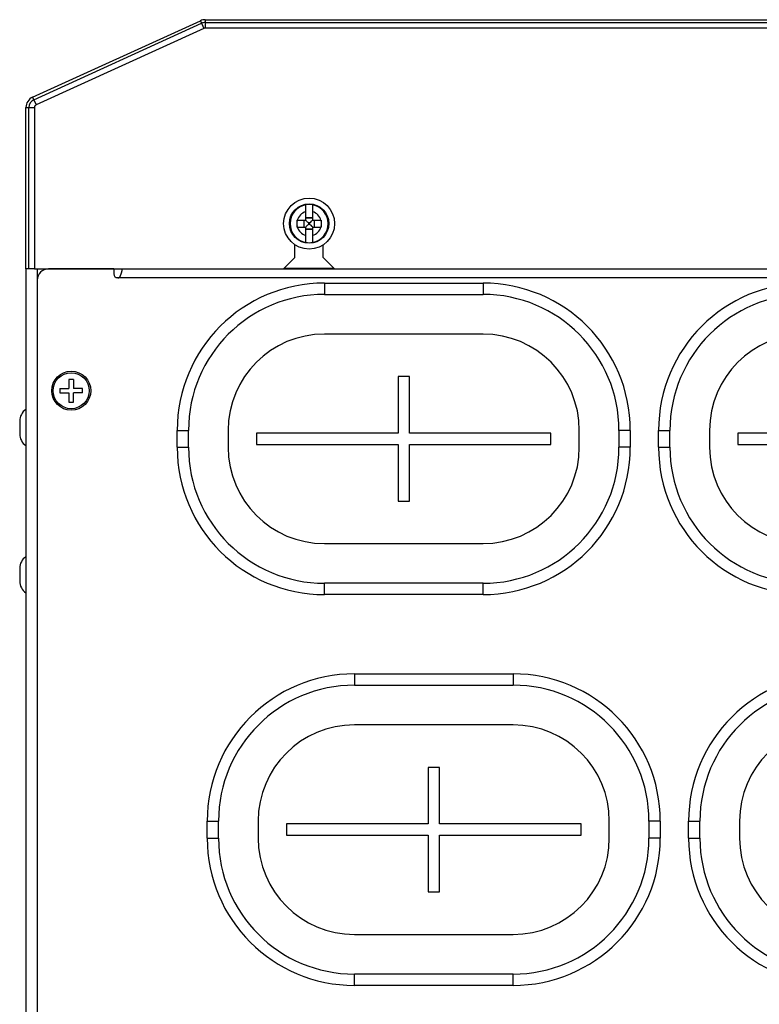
# Model space of a CAD drawing. Header units: millimetres. Extents: x -531 to 1423, y -716 to 1118.
# Tile 78 of 112: x -27 to 104, y 928 to 1102. Entities that reach past the tile are written whole.
import ezdxf

# ---------------------------------------------------------------- set-up
doc = ezdxf.new("R2010")
doc.units = ezdxf.units.MM
doc.header["$LTSCALE"] = 23.1
doc.layers.get('0').update_dxf_attribs({"linetype": 'CONTINUOUS'})

msp = doc.modelspace()

# ---------------------------------------------------------------- linework, layer by layer
at = {"color": 7}
for p, q in [((-24.68, 1087.82), (4.95, 1101.32)), ((-24.48, 1087.36), (5.16, 1100.87)), ((4.95, 1101.32), (5.57, 1099.96)), ((5.78, 1101.5), (5.78, 1100)), ((5.78, 1101.5), (240.65, 1101.5)), ((5.78, 1101), (240.65, 1101)), ((5.57, 1099.96), (-24.06, 1086.45)), ((240.65, 1100), (5.78, 1100)), ((-24.68, 1087.82), (-24.06, 1086.45)), ((-25.85, 1057.5), (-25.85, 1086)), ((-25.85, 1086), (-24.35, 1086)), ((-25.35, 1057.5), (-25.35, 1086)), ((-24.35, 1086), (-24.35, 1057.5)), ((23.55, 1066.1), (23.55, 1068.82)), ((24.75, 1068.82), (24.75, 1066.1)), ((22.03, 1066.1), (23.55, 1066.1)), ((22.03, 1065), (22.03, 1065.98)), ((23.2, 1066.1), (23.2, 1064.9)), ((24.75, 1066.52), (23.55, 1066.52)), ((24.75, 1066.45), (23.55, 1066.45)), ((24.75, 1066.1), (26.27, 1066.1)), ((25.09, 1064.9), (25.09, 1066.1)), ((22.03, 1064.9), (23.55, 1064.9)), ((23.55, 1062.19), (23.55, 1064.9)), ((23.55, 1064.56), (24.75, 1064.56)), ((24.75, 1064.48), (23.55, 1064.48)), ((24.03, 1065.61), (24.03, 1065.39)), ((24.26, 1065.61), (24.03, 1065.61)), ((24.03, 1065.39), (24.26, 1065.39)), ((24.26, 1065.39), (24.26, 1065.61)), ((24.75, 1064.9), (24.75, 1062.19)), ((24.75, 1064.9), (26.27, 1064.9)), ((21.65, 1059.5), (21.65, 1061.76)), ((26.65, 1059.5), (26.65, 1061.76)), ((19.65, 1057.5), (21.65, 1059.5)), ((26.65, 1059.5), (28.65, 1057.5)), ((-25.85, 1057.5), (-25.85, 902.5)), ((-24.35, 1057.5), (-25.85, 1057.5)), ((-24.35, 1057.5), (19.65, 1057.5)), ((-23.85, 1057.5), (-23.85, 1055.5)), ((-10.35, 1057.5), (-21.85, 1057.5)), ((-10.35, 1057.5), (-10.35, 1056.65)), ((-8.85, 1057.5), (-8.85, 1057.44)), ((19.65, 1057.5), (28.65, 1057.5)), ((28.55, 1057.6), (19.75, 1057.6)), ((28.55, 1057.6), (19.75, 1057.6)), ((28.65, 1057.5), (304.65, 1057.5)), ((-23.85, 1055.5), (-23.85, 904.5)), ((-9.98, 1056), (-9.38, 1056)), ((327.9, 1055.9), (-9.6, 1055.9)), ((-9.57, 1055.91), (-9.56, 1056)), ((26.85, 1055), (26.85, 1053)), ((26.85, 1055), (54.85, 1055)), ((54.85, 1055), (54.85, 1053)), ((26.85, 1053), (54.85, 1053)), ((54.85, 1046), (26.85, 1046)), ((-18.25, 1038), (-18.25, 1036.4)), ((-17.45, 1038), (-18.25, 1038)), ((-17.45, 1038), (-17.45, 1036.4)), ((39.85, 1038.5), (39.85, 1028.5)), ((41.85, 1038.5), (39.85, 1038.5)), ((41.85, 1028.5), (41.85, 1038.5)), ((-19.85, 1036.4), (-19.85, 1035.6)), ((-19.85, 1036.4), (-18.25, 1036.4)), ((-15.85, 1036.4), (-17.45, 1036.4)), ((-15.85, 1035.6), (-15.85, 1036.4)), ((-19.85, 1035.6), (-18.25, 1035.6)), ((-18.25, 1035.6), (-18.25, 1034)), ((-17.45, 1034), (-17.45, 1035.6)), ((-15.85, 1035.6), (-17.45, 1035.6)), ((-18.25, 1034), (-17.45, 1034)), ((-26.95, 1030.63), (-26.95, 1028.37)), ((0.85, 1026), (0.85, 1029)), ((0.85, 1029), (2.85, 1029)), ((2.85, 1026), (2.85, 1029)), ((9.85, 1029), (9.85, 1026)), ((14.85, 1028.5), (14.85, 1026.5)), ((39.85, 1028.5), (14.85, 1028.5)), ((66.85, 1028.5), (41.85, 1028.5)), ((66.85, 1026.5), (66.85, 1028.5)), ((71.85, 1026), (71.85, 1029)), ((78.85, 1029), (78.85, 1026)), ((80.85, 1029), (78.85, 1029)), ((80.85, 1029), (80.85, 1026)), ((85.85, 1026), (85.85, 1029)), ((85.85, 1029), (87.85, 1029)), ((87.85, 1026), (87.85, 1029)), ((94.85, 1029), (94.85, 1026)), ((99.85, 1028.5), (99.85, 1026.5)), ((124.85, 1028.5), (99.85, 1028.5)), ((0.85, 1026), (2.85, 1026)), ((14.85, 1026.5), (39.85, 1026.5)), ((39.85, 1026.5), (39.85, 1016.5)), ((41.85, 1016.5), (41.85, 1026.5)), ((41.85, 1026.5), (66.85, 1026.5)), ((80.85, 1026), (78.85, 1026)), ((85.85, 1026), (87.85, 1026)), ((99.85, 1026.5), (124.85, 1026.5)), ((39.85, 1016.5), (41.85, 1016.5)), ((26.85, 1009), (54.85, 1009)), ((-26.95, 1004.63), (-26.95, 1002.37)), ((26.85, 1000), (26.85, 1002)), ((54.85, 1002), (26.85, 1002)), ((54.85, 1000), (54.85, 1002)), ((54.85, 1000), (26.85, 1000)), ((32.15, 986), (32.15, 984)), ((32.15, 986), (60.15, 986)), ((60.15, 986), (60.15, 984)), ((32.15, 984), (60.15, 984)), ((60.15, 977), (32.15, 977)), ((45.15, 969.5), (45.15, 959.5)), ((47.15, 969.5), (45.15, 969.5)), ((47.15, 959.5), (47.15, 969.5)), ((6.15, 957), (6.15, 960)), ((6.15, 960), (8.15, 960)), ((8.15, 957), (8.15, 960)), ((15.15, 960), (15.15, 957)), ((77.15, 957), (77.15, 960)), ((84.15, 960), (84.15, 957)), ((86.15, 960), (84.15, 960)), ((86.15, 960), (86.15, 957)), ((91.15, 957), (91.15, 960)), ((91.15, 960), (93.15, 960)), ((93.15, 957), (93.15, 960)), ((100.15, 960), (100.15, 957)), ((20.15, 959.5), (20.15, 957.5)), ((45.15, 959.5), (20.15, 959.5)), ((72.15, 959.5), (47.15, 959.5)), ((72.15, 957.5), (72.15, 959.5)), ((6.15, 957), (8.15, 957)), ((20.15, 957.5), (45.15, 957.5)), ((45.15, 957.5), (45.15, 947.5)), ((47.15, 947.5), (47.15, 957.5)), ((47.15, 957.5), (72.15, 957.5)), ((86.15, 957), (84.15, 957)), ((91.15, 957), (93.15, 957)), ((45.15, 947.5), (47.15, 947.5)), ((32.15, 940), (60.15, 940)), ((32.15, 931), (32.15, 933)), ((60.15, 933), (32.15, 933)), ((60.15, 931), (60.15, 933)), ((60.15, 931), (32.15, 931))]:
    msp.add_line(p, q, dxfattribs=at)
for points in [[(22.03, 1065.98), (22.03, 1066.01), (22.03, 1066.04), (22.03, 1066.07), (22.03, 1066.1)], [(23.71, 1065.94), (23.62, 1066.02), (23.55, 1066.1)], [(24.03, 1065.61), (23.95, 1065.7), (23.87, 1065.78), (23.71, 1065.94)], [(24.26, 1065.61), (24.34, 1065.7), (24.42, 1065.78), (24.59, 1065.94)], [(24.59, 1065.94), (24.67, 1066.02), (24.75, 1066.1)], [(26.27, 1066.1), (26.27, 1066.07), (26.27, 1066.04), (26.27, 1066.01)], [(26.27, 1066.01), (26.27, 1065), (26.27, 1064.96), (26.27, 1064.93), (26.27, 1064.9)], [(22.03, 1064.9), (22.03, 1064.93), (22.03, 1064.96), (22.03, 1065)], [(23.71, 1065.06), (23.63, 1064.98), (23.55, 1064.9)], [(24.03, 1065.39), (23.95, 1065.31), (23.87, 1065.23), (23.71, 1065.06)], [(24.26, 1065.39), (24.34, 1065.31), (24.42, 1065.23), (24.59, 1065.06)], [(24.59, 1065.06), (24.67, 1064.98), (24.75, 1064.9)], [(-9.6, 1055.9), (-9.56, 1055.91), (-9.52, 1055.92), (-9.47, 1055.93), (-9.43, 1055.96), (-9.39, 1055.99), (-9.35, 1056.03), (-9.31, 1056.07), (-9.27, 1056.12), (-9.23, 1056.18), (-9.2, 1056.24), (-9.16, 1056.3), (-9.13, 1056.37), (-9.1, 1056.44), (-9.07, 1056.51), (-9.04, 1056.59), (-9.01, 1056.67), (-8.99, 1056.75), (-8.96, 1056.84), (-8.94, 1056.92), (-8.92, 1057.01), (-8.9, 1057.1), (-8.89, 1057.18), (-8.87, 1057.26), (-8.86, 1057.33), (-8.86, 1057.39), (-8.85, 1057.44)]]:
    msp.add_lwpolyline(points, dxfattribs=at)
for centre, radius in [((24.15, 1065.5), 4.5), ((24.15, 1065.5), 3.48), ((24.15, 1065.5), 3.48), ((-17.85, 1036), 3.45), ((-17.85, 1036), 3.18)]:
    msp.add_circle(centre, radius, dxfattribs=at)
for centre, radius, start, end in [((5.78, 1099.5), 2, 90, 114.5), ((5.78, 1099.5), 1.5, 90, 114.5), ((5.78, 1099.5), 0.5, 90, 114.5), ((-23.85, 1086), 2, 114.5, 180), ((-23.85, 1086), 1.5, 114.5, 180), ((-23.85, 1086), 0.5, 114.5, 180), ((24.15, 1065.5), 3.37, 100.2607, 259.7393), ((24.15, 1065.5), 2.17, 106.029, 163.971), ((24.15, 1065.5), 3.37, 79.7405, 100.2595), ((24.15, 1065.5), 3.37, 280.2607, 79.7393), ((24.15, 1065.5), 2.17, 16.029, 73.971), ((24.15, 1065.5), 2.17, 167.3276, 192.6724), ((24.15, 1065.5), 2.17, 347.3276, 12.6724), ((24.15, 1065.5), 2.17, 196.029, 253.971), ((24.15, 1065.5), 2.17, 286.029, 343.971), ((24.15, 1065.5), 3.37, 259.7405, 280.2595), ((-21.85, 1055.5), 2, 90, 180), ((-9.6, 1056.65), 0.75, 180, 270), ((26.85, 1029), 26, 90, 180), ((54.85, 1029), 26, 0, 90), ((111.85, 1029), 26, 90, 180), ((26.85, 1029), 24, 90, 180), ((54.85, 1029), 24, 0, 90), ((111.85, 1029), 24, 90, 180), ((26.85, 1029), 17, 90, 180), ((54.85, 1029), 17, 0, 90), ((111.85, 1029), 17, 90, 180), ((-24.45, 1030.63), 2.5, 124.0558, 180), ((-24.45, 1028.37), 2.5, 180, 235.9442), ((26.85, 1026), 26, 180, 270), ((26.85, 1026), 24, 180, 270), ((26.85, 1026), 17, 180, 270), ((54.85, 1026), 26, 270, 360), ((54.85, 1026), 24, 270, 360), ((54.85, 1026), 17, 270, 360), ((111.85, 1026), 26, 180, 270), ((111.85, 1026), 24, 180, 270), ((111.85, 1026), 17, 180, 270), ((-24.45, 1004.63), 2.5, 124.0558, 180), ((-24.45, 1002.37), 2.5, 180, 235.9442), ((32.15, 960), 26, 90, 180), ((60.15, 960), 26, 0, 90), ((117.15, 960), 26, 90, 180), ((32.15, 960), 24, 90, 180), ((60.15, 960), 24, 0, 90), ((117.15, 960), 24, 90, 180), ((32.15, 960), 17, 90, 180), ((60.15, 960), 17, 0, 90), ((117.15, 960), 17, 90, 180), ((32.15, 957), 26, 180, 270), ((32.15, 957), 24, 180, 270), ((32.15, 957), 17, 180, 270), ((60.15, 957), 26, 270, 360), ((60.15, 957), 24, 270, 360), ((60.15, 957), 17, 270, 360), ((117.15, 957), 26, 180, 270), ((117.15, 957), 24, 180, 270), ((117.15, 957), 17, 180, 270)]:
    msp.add_arc(centre, radius, start, end, dxfattribs=at)

doc.saveas('drawing.dxf')
